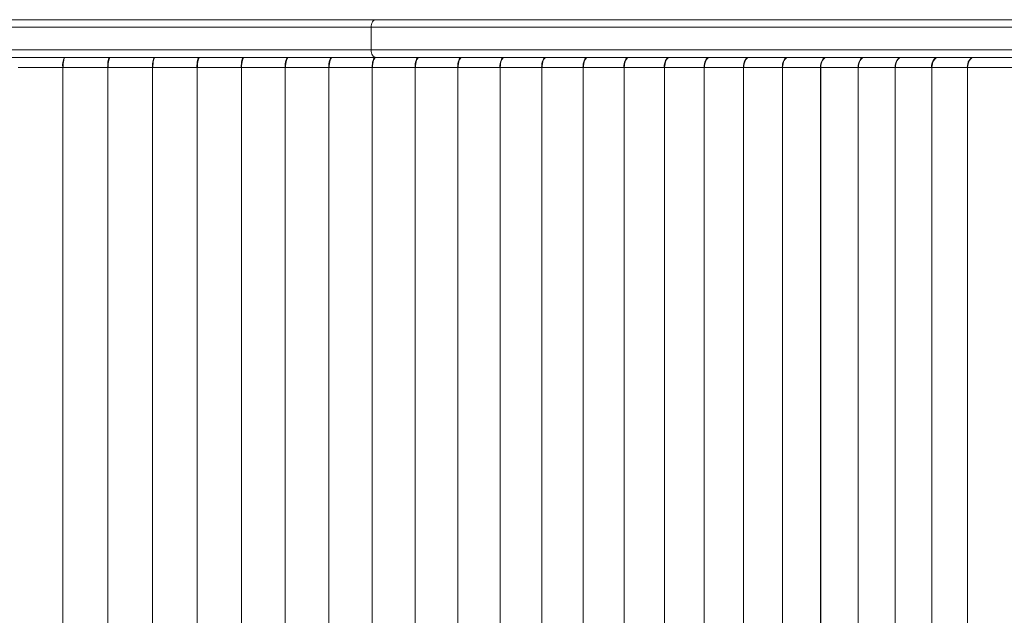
# Model space of a CAD drawing. Header units: inches. Extents: x -93 to 151, y -96 to 115.
# Tile 112 of 126: x 147.422 to 147.812, y 7.772 to 8.008. Entities that reach past the tile are written whole.
import ezdxf

# ---------------------------------------------------------------- set-up
doc = ezdxf.new("R2010")
doc.units = ezdxf.units.IN
doc.header["$MEASUREMENT"] = 0
doc.layers.add('1_projektowane', color=7, linetype='Continuous', lineweight=5)
doc.layers.add('urzadzenie', color=7, linetype='Continuous', lineweight=5)

# ---------------------------------------------------------------- blocks, each defined once
blk = doc.blocks.new('kdfkdfkf')
at = {"layer": 'urzadzenie', "color": 0, "linetype": 'Continuous'}
for p, q in [((147.3518349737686, 8.008299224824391), (147.5629904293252, 8.00829922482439)), ((147.5629904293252, 8.00829922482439), (148.7156487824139, 8.008299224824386)), ((147.5610617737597, 8.00529922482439), (147.3514781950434, 8.005299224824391)), ((147.5610617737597, 8.00529922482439), (147.5610617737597, 7.996299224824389)), ((148.715660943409, 8.005299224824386), (147.5610617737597, 8.00529922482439)), ((147.3514781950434, 7.99629922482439), (147.5610617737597, 7.996299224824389)), ((147.5610617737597, 7.996299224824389), (148.7156974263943, 7.996299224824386)), ((147.5629904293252, 7.99329922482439), (147.3518349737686, 7.993299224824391)), ((147.4392492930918, 7.993298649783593), (147.4215043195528, 7.993298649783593)), ((147.4392492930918, 7.993298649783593), (147.4393632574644, 7.993298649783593)), ((147.4392492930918, 7.993298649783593), (147.4392492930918, 7.993035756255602)), ((147.4393632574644, 7.993212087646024), (147.4393632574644, 7.993298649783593)), ((147.4393632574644, 7.993298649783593), (147.4394745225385, 7.993298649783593)), ((147.4394745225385, 7.993298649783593), (147.4394815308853, 7.993298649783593)), ((147.4394745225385, 7.993291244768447), (147.4394745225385, 7.993298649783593)), ((147.4394815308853, 7.993293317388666), (147.4394815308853, 7.993298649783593)), ((147.4571915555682, 7.993298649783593), (147.4395208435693, 7.993298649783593)), ((147.4571915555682, 7.993298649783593), (147.4573209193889, 7.993298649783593)), ((147.4571915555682, 7.993298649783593), (147.4571915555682, 7.993091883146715)), ((147.4573209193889, 7.993243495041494), (147.4573209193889, 7.993298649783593)), ((147.4573209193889, 7.993298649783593), (147.4574618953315, 7.993298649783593)), ((147.4750489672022, 7.993298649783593), (147.4574618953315, 7.993298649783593)), ((147.4750489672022, 7.993298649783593), (147.4751936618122, 7.993298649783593)), ((147.4750489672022, 7.993298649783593), (147.4750489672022, 7.993131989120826)), ((147.4751936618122, 7.993263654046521), (147.4751936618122, 7.993298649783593)), ((147.4751936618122, 7.993298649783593), (147.4753179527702, 7.993298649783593)), ((147.4928120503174, 7.993298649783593), (147.4753179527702, 7.993298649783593)), ((147.4928120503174, 7.993298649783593), (147.4929719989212, 7.993298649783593)), ((147.4928120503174, 7.993298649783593), (147.4928120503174, 7.993161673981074)), ((147.4929719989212, 7.993276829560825), (147.4929719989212, 7.993298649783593)), ((147.4929719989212, 7.993298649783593), (147.4930795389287, 7.993298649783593)), ((147.5104713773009, 7.993298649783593), (147.4930795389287, 7.993298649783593)), ((147.5104713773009, 7.993298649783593), (147.5106464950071, 7.993298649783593)), ((147.5104713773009, 7.993298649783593), (147.5104713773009, 7.993184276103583)), ((147.5106464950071, 7.993285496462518), (147.5106464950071, 7.993298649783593)), ((147.5106464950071, 7.993298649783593), (147.5107372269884, 7.993298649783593)), ((147.5280175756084, 7.993298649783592), (147.5107372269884, 7.993298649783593)), ((147.5280175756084, 7.993298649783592), (147.5282077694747, 7.993298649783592)), ((147.5280175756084, 7.993298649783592), (147.5280175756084, 7.993201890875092)), ((147.5282077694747, 7.993291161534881), (147.5282077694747, 7.993298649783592)), ((147.5282077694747, 7.993298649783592), (147.5282816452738, 7.993298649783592)), ((147.5454413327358, 7.993298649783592), (147.5282816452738, 7.993298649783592)), ((147.5454413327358, 7.993298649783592), (147.5456465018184, 7.993298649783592)), ((147.5454413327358, 7.993298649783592), (147.5454413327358, 7.993215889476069)), ((147.5456465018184, 7.993294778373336), (147.5456465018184, 7.993298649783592)), ((147.5456465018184, 7.993298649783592), (147.5457034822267, 7.993298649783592)), ((147.5627334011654, 7.993298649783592), (147.5457034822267, 7.993298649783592)), ((147.5627334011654, 7.993298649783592), (147.5629534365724, 7.993298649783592)), ((147.5627334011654, 7.993298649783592), (147.5627334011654, 7.993227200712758)), ((147.5629534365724, 7.993296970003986), (147.5629534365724, 7.993298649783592)), ((147.5629534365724, 7.993298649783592), (147.562993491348, 7.993298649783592)), ((148.7185460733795, 7.993299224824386), (147.5629904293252, 7.99329922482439)), ((147.5798846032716, 7.993298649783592), (147.562993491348, 7.993298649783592)), ((147.5798846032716, 7.993298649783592), (147.580119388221, 7.993298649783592)), ((147.5798846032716, 7.993298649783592), (147.5798846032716, 7.993236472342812)), ((147.580119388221, 7.993298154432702), (147.580119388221, 7.993298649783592)), ((147.580119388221, 7.993298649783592), (147.5801424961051, 7.993298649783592)), ((147.5968858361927, 7.993298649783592), (147.5801424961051, 7.993298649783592)), ((147.5968858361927, 7.993298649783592), (147.5971352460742, 7.993298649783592)), ((147.5968858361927, 7.993298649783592), (147.5968858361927, 7.993244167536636)), ((147.5971352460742, 7.993298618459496), (147.5971352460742, 7.993298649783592)), ((147.5971352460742, 7.993298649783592), (147.5971413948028, 7.993298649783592)), ((147.6137280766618, 7.993298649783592), (147.5971413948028, 7.993298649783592)), ((147.6137280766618, 7.993298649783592), (147.6139811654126, 7.993298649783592)), ((147.6137280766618, 7.993298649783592), (147.6137280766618, 7.993250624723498)), ((147.6304023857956, 7.993298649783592), (147.6139811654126, 7.993298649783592)), ((147.6304023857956, 7.993298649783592), (147.6306528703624, 7.993298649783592)), ((147.6304023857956, 7.993298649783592), (147.6304023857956, 7.993256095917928)), ((147.6468999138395, 7.993298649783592), (147.6306528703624, 7.993298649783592)), ((147.6468999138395, 7.993298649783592), (147.6471476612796, 7.993298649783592)), ((147.6468999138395, 7.993298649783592), (147.6468999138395, 7.993260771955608)), ((147.6632119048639, 7.993298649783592), (147.6471476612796, 7.993298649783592)), ((147.6632119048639, 7.993298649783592), (147.6634567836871, 7.993298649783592)), ((147.6632119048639, 7.993298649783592), (147.6632119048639, 7.99326479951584)), ((147.6793297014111, 7.993298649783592), (147.6634567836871, 7.993298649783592)), ((147.6793297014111, 7.993298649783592), (147.6795715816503, 7.993298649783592)), ((147.6793297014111, 7.993298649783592), (147.6793297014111, 7.993268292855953)), ((147.6952447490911, 7.993298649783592), (147.6795715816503, 7.993298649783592)), ((147.6952447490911, 7.993298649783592), (147.6954835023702, 7.993298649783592)), ((147.6952447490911, 7.993298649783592), (147.6952447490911, 7.993271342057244)), ((147.7109486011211, 7.993298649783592), (147.6954835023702, 7.993298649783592)), ((147.7109486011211, 7.993298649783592), (147.7111841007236, 7.993298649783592)), ((147.7109486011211, 7.993298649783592), (147.7109486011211, 7.993274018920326)), ((147.7264329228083, 7.993298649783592), (147.7111841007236, 7.993298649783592)), ((147.7264329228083, 7.993298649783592), (147.7266650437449, 7.993298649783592)), ((147.7264329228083, 7.993298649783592), (147.7264329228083, 7.993276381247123)), ((147.7416894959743, 7.993298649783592), (147.7266650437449, 7.993298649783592)), ((147.7416894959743, 7.993298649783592), (147.7419181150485, 7.993298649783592)), ((147.7416894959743, 7.993298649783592), (147.7416894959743, 7.993278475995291)), ((147.7567102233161, 7.993298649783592), (147.7419181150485, 7.993298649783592)), ((147.7567102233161, 7.993298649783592), (147.7569352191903, 7.993298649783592)), ((147.7567102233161, 7.993298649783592), (147.7567102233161, 7.993280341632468)), ((147.7714871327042, 7.993298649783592), (147.7569352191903, 7.993298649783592)), ((147.7714871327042, 7.993298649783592), (147.7717083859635, 7.993298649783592)), ((147.7714871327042, 7.993298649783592), (147.7714871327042, 7.993282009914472)), ((147.7860123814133, 7.993298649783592), (147.7717083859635, 7.993298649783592)), ((147.7860123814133, 7.993298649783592), (147.7862297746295, 7.993298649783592)), ((147.7860123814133, 7.993298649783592), (147.7860123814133, 7.993283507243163)), ((147.8002782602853, 7.993298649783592), (147.7862297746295, 7.993298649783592)), ((147.8002782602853, 7.993298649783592), (147.8004480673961, 7.993298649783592)), ((147.8002782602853, 7.993298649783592), (147.8002782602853, 7.993285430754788)), ((147.4385783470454, 7.989298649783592), (147.4208333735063, 7.989298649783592)), ((147.4385783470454, 7.98921922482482), (147.4385783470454, 7.989298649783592)), ((147.4385783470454, 7.989298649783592), (147.4387592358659, 7.989298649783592)), ((147.4386678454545, 7.98921922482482), (147.4385783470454, 7.98921922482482)), ((147.4386678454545, 7.98921922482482), (147.4386678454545, 7.554378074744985)), ((147.4386678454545, 7.98921922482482), (147.4386701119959, 7.98921922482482)), ((147.4386701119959, 7.98921922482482), (147.4386701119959, 7.554378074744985)), ((147.4387592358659, 7.98921922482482), (147.4386701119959, 7.98921922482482)), ((147.4564299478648, 7.989298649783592), (147.4387592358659, 7.989298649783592)), ((147.4387592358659, 7.989298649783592), (147.4387592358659, 7.98921922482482)), ((147.4564299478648, 7.989219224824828), (147.4564299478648, 7.989298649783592)), ((147.4564299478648, 7.989298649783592), (147.4566100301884, 7.989298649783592)), ((147.4565190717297, 7.989219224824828), (147.4564299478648, 7.989219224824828)), ((147.4565190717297, 7.554378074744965), (147.4565190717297, 7.989219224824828)), ((147.4565190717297, 7.989219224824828), (147.4565213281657, 7.989219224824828)), ((147.4566100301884, 7.989219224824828), (147.4565213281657, 7.989219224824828)), ((147.4565213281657, 7.554378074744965), (147.4565213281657, 7.989219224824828)), ((147.474197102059, 7.989298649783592), (147.4566100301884, 7.989298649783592)), ((147.4566100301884, 7.989298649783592), (147.4566100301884, 7.989219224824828)), ((147.474197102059, 7.98921922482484), (147.474197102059, 7.989298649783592)), ((147.474197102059, 7.989298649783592), (147.4743762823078, 7.989298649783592)), ((147.4742858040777, 7.98921922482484), (147.474197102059, 7.98921922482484)), ((147.4742858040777, 7.554378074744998), (147.4742858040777, 7.98921922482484)), ((147.4742858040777, 7.98921922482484), (147.4742880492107, 7.98921922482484)), ((147.4743762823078, 7.98921922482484), (147.4742880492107, 7.98921922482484)), ((147.4742880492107, 7.554378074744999), (147.4742880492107, 7.98921922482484)), ((147.491870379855, 7.989298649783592), (147.4743762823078, 7.989298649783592)), ((147.4743762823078, 7.989298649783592), (147.4743762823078, 7.98921922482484)), ((147.491870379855, 7.989219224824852), (147.491870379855, 7.989298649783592)), ((147.491870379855, 7.989298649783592), (147.4920485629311, 7.989298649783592)), ((147.4919586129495, 7.989219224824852), (147.491870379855, 7.989219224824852)), ((147.4919586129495, 7.55437807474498), (147.4919586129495, 7.989219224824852)), ((147.4919586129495, 7.989219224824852), (147.4919608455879, 7.989219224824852)), ((147.4920485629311, 7.989219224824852), (147.4919608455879, 7.989219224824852)), ((147.4919608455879, 7.55437807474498), (147.4919608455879, 7.989219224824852)), ((147.5094404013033, 7.989298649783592), (147.4920485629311, 7.989298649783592)), ((147.4920485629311, 7.989298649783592), (147.4920485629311, 7.989219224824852)), ((147.5094404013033, 7.989219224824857), (147.5094404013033, 7.989298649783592)), ((147.5094404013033, 7.989298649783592), (147.5096174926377, 7.989298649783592)), ((147.5095281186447, 7.989219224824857), (147.5094404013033, 7.989219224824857)), ((147.5095281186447, 7.554378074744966), (147.5095281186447, 7.989219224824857)), ((147.5095281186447, 7.989219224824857), (147.5095303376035, 7.989219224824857)), ((147.5096174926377, 7.989219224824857), (147.5095303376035, 7.989219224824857)), ((147.5095303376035, 7.554378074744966), (147.5095303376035, 7.989219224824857)), ((147.5268978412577, 7.989298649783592), (147.5096174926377, 7.989298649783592)), ((147.5096174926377, 7.989298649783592), (147.5096174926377, 7.989219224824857)), ((147.5268978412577, 7.989219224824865), (147.5268978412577, 7.989298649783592)), ((147.5268978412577, 7.989298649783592), (147.52707374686, 7.989298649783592)), ((147.5269849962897, 7.989219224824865), (147.5268978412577, 7.989219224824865)), ((147.5269849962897, 7.989219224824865), (147.5269849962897, 7.554378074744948)), ((147.5269849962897, 7.989219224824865), (147.5269872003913, 7.989219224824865)), ((147.5269872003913, 7.989219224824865), (147.5269872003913, 7.554378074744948)), ((147.52707374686, 7.989219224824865), (147.5269872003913, 7.989219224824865)), ((147.544233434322, 7.989298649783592), (147.52707374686, 7.989298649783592)), ((147.52707374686, 7.989298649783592), (147.52707374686, 7.989219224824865)), ((147.544233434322, 7.989219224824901), (147.544233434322, 7.989298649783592)), ((147.544233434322, 7.989298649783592), (147.5444080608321, 7.989298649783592)), ((147.5443199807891, 7.989219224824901), (147.544233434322, 7.989219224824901)), ((147.5443199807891, 7.554378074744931), (147.5443199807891, 7.989219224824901)), ((147.5443199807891, 7.989219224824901), (147.5443221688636, 7.989219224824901)), ((147.5444080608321, 7.989219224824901), (147.5443221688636, 7.989219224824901)), ((147.5443221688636, 7.554378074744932), (147.5443221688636, 7.989219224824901)), ((147.5614379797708, 7.989298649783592), (147.5444080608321, 7.989298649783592)), ((147.5444080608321, 7.989298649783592), (147.5444080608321, 7.989219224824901)), ((147.5614379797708, 7.989219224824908), (147.5614379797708, 7.989298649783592)), ((147.5614379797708, 7.989298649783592), (147.561611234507, 7.989298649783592)), ((147.5615238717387, 7.989219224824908), (147.5614379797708, 7.989219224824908)), ((147.5615238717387, 7.554378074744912), (147.5615238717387, 7.989219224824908)), ((147.5615238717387, 7.989219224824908), (147.5615260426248, 7.989219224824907)), ((147.561611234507, 7.989219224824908), (147.5615260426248, 7.989219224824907)), ((147.5615260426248, 7.554378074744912), (147.5615260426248, 7.989219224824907)), ((147.5785023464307, 7.989298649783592), (147.561611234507, 7.989298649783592)), ((147.561611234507, 7.989298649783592), (147.561611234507, 7.989219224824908)), ((147.5785023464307, 7.989219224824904), (147.5785023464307, 7.989298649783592)), ((147.5785023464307, 7.989298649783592), (147.5786741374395, 7.989298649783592)), ((147.5785875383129, 7.989219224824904), (147.5785023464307, 7.989219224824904)), ((147.5785875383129, 7.554378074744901), (147.5785875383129, 7.989219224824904)), ((147.5785875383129, 7.989219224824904), (147.5785896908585, 7.989219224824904)), ((147.5786741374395, 7.989219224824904), (147.5785896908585, 7.989219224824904)), ((147.5785896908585, 7.554378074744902), (147.5785896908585, 7.989219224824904)), ((147.595417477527, 7.989298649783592), (147.5786741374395, 7.989298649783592)), ((147.5786741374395, 7.989298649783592), (147.5786741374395, 7.989219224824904)), ((147.595417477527, 7.989219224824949), (147.595417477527, 7.989298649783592)), ((147.595417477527, 7.989298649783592), (147.595587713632, 7.989298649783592)), ((147.5955019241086, 7.989219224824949), (147.595417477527, 7.989219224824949)), ((147.5955019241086, 7.55437807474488), (147.5955019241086, 7.989219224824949)), ((147.5955019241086, 7.989219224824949), (147.5955040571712, 7.989219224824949)), ((147.595587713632, 7.989219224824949), (147.5955040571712, 7.989219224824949)), ((147.5955040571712, 7.55437807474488), (147.5955040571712, 7.989219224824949)), ((147.6121743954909, 7.989298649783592), (147.595587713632, 7.989298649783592)), ((147.595587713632, 7.989298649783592), (147.595587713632, 7.989219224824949)), ((147.6121743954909, 7.989219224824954), (147.6121743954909, 7.989298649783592)), ((147.6121743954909, 7.989298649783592), (147.6123429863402, 7.989298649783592)), ((147.6122580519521, 7.989219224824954), (147.6121743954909, 7.989219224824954)), ((147.6122580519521, 7.989219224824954), (147.6122580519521, 7.554378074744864)), ((147.6122580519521, 7.989219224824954), (147.6122601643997, 7.989219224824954)), ((147.6122601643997, 7.989219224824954), (147.6122601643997, 7.554378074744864)), ((147.6123429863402, 7.989219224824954), (147.6122601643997, 7.989219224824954)), ((147.6287642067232, 7.989298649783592), (147.6123429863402, 7.989298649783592)), ((147.6123429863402, 7.989298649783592), (147.6123429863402, 7.989219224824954)), ((147.6287642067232, 7.989219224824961), (147.6287642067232, 7.989298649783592)), ((147.6287642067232, 7.989298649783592), (147.6289310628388, 7.989298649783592)), ((147.6288470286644, 7.989219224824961), (147.6287642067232, 7.989219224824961)), ((147.6288470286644, 7.554378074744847), (147.6288470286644, 7.989219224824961)), ((147.6288470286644, 7.989219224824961), (147.6288491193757, 7.989219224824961)), ((147.6289310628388, 7.989219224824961), (147.6288491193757, 7.989219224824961)), ((147.6288491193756, 7.554378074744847), (147.6288491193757, 7.989219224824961)), ((147.6451781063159, 7.989298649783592), (147.6289310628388, 7.989298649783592)), ((147.6289310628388, 7.989298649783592), (147.6289310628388, 7.989219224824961)), ((147.6451781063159, 7.989219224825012), (147.6451781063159, 7.989298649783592)), ((147.6451781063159, 7.989298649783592), (147.6453431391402, 7.989298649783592)), ((147.6452600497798, 7.989219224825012), (147.6451781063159, 7.989219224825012)), ((147.6452600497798, 7.989219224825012), (147.6452600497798, 7.554378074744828)), ((147.6452600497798, 7.989219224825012), (147.6452621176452, 7.989219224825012)), ((147.6452621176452, 7.989219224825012), (147.6452621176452, 7.554378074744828)), ((147.6453431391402, 7.989219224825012), (147.6452621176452, 7.989219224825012)), ((147.6614073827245, 7.989298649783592), (147.6453431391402, 7.989298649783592)), ((147.6453431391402, 7.989298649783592), (147.6453431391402, 7.989219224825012)), ((147.6614073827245, 7.989219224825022), (147.6614073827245, 7.989298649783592)), ((147.6614073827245, 7.989298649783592), (147.6615705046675, 7.989298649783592)), ((147.6614884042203, 7.989219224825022), (147.6614073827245, 7.989219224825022)), ((147.6614884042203, 7.989219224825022), (147.6614884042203, 7.554378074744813)), ((147.6614884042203, 7.989219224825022), (147.6614904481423, 7.989219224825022)), ((147.6614904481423, 7.989219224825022), (147.6614904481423, 7.554378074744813)), ((147.6615705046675, 7.989219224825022), (147.6614904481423, 7.989219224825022)), ((147.6774434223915, 7.989298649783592), (147.6615705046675, 7.989298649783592)), ((147.6615705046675, 7.989298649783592), (147.6615705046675, 7.989219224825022)), ((147.6774434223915, 7.989219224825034), (147.6774434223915, 7.989298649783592)), ((147.6774434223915, 7.989298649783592), (147.6776045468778, 7.989298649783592)), ((147.6775234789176, 7.989219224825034), (147.6774434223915, 7.989219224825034)), ((147.6775234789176, 7.554378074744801), (147.6775234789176, 7.989219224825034)), ((147.6775234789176, 7.989219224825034), (147.6775254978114, 7.989219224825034)), ((147.6776045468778, 7.989219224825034), (147.6775254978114, 7.989219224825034)), ((147.6775254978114, 7.554378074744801), (147.6775254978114, 7.989219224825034)), ((147.6932777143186, 7.989298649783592), (147.6776045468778, 7.989298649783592)), ((147.6776045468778, 7.989298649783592), (147.6776045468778, 7.989219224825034)), ((147.6932777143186, 7.989219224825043), (147.6932777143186, 7.989298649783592)), ((147.6932777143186, 7.989298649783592), (147.6934367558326, 7.989298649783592)), ((147.6933567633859, 7.989219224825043), (147.6932777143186, 7.989219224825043)), ((147.6933567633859, 7.989219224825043), (147.6933567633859, 7.554378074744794)), ((147.6933567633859, 7.989219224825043), (147.69335875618, 7.989219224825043)), ((147.69335875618, 7.989219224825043), (147.69335875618, 7.554378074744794)), ((147.6934367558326, 7.989219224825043), (147.69335875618, 7.989219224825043)), ((147.7089018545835, 7.989298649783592), (147.6934367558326, 7.989298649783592)), ((147.6934367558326, 7.989298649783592), (147.6934367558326, 7.989219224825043)), ((147.7089018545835, 7.989219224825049), (147.7089018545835, 7.989298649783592)), ((147.7089018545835, 7.989298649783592), (147.7090587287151, 7.989298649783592)), ((147.7089798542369, 7.989219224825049), (147.7089018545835, 7.989219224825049)), ((147.7089798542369, 7.554378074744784), (147.7089798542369, 7.989219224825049)), ((147.7089798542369, 7.989219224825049), (147.7089818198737, 7.989219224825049)), ((147.7090587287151, 7.989219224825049), (147.7089818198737, 7.989219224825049)), ((147.7089818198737, 7.554378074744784), (147.7089818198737, 7.989219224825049)), ((147.7243075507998, 7.989298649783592), (147.7090587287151, 7.989298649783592)), ((147.7090587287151, 7.989298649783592), (147.7090587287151, 7.989219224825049)), ((147.7243075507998, 7.989219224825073), (147.7243075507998, 7.989298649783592)), ((147.7243075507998, 7.989298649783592), (147.7244621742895, 7.989298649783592)), ((147.7243844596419, 7.989219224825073), (147.7243075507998, 7.989219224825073)), ((147.7243844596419, 7.554378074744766), (147.7243844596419, 7.989219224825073)), ((147.7243844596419, 7.989219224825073), (147.7243863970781, 7.989219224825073)), ((147.7244621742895, 7.989219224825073), (147.7243863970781, 7.989219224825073)), ((147.7243863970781, 7.554378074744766), (147.7243863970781, 7.989219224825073)), ((147.7394866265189, 7.989298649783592), (147.7244621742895, 7.989298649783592)), ((147.7244621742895, 7.989298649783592), (147.7244621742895, 7.989219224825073)), ((147.7394866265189, 7.989219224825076), (147.7394866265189, 7.989298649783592)), ((147.7394866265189, 7.989298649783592), (147.7396389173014, 7.989298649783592)), ((147.7395624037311, 7.989219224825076), (147.7394866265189, 7.989219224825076)), ((147.7395624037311, 7.989219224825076), (147.7395624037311, 7.554378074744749)), ((147.7395624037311, 7.989219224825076), (147.7395643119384, 7.989219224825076)), ((147.7395643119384, 7.989219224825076), (147.7395643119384, 7.554378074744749)), ((147.7396389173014, 7.989219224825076), (147.7395643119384, 7.989219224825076)), ((147.754431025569, 7.989298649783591), (147.7396389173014, 7.989298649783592)), ((147.7396389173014, 7.989298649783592), (147.7396389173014, 7.989219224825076)), ((147.754431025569, 7.989219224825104), (147.754431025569, 7.989298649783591)), ((147.754431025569, 7.989298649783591), (147.7545809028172, 7.989298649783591)), ((147.7545056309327, 7.989219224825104), (147.754431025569, 7.989219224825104)), ((147.7545056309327, 7.554378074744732), (147.7545056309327, 7.989219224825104)), ((147.7545056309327, 7.989219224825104), (147.7545075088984, 7.989219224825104)), ((147.7545809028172, 7.989219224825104), (147.7545075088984, 7.989219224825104)), ((147.7545075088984, 7.554378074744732), (147.7545075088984, 7.989219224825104)), ((147.7691328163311, 7.989298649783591), (147.7545809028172, 7.989298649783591)), ((147.7545809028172, 7.989298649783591), (147.7545809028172, 7.989219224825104)), ((147.7691328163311, 7.989219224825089), (147.7691328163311, 7.989298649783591)), ((147.7691328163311, 7.989298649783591), (147.7692802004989, 7.989298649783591)), ((147.7692062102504, 7.989219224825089), (147.7691328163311, 7.989219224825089)), ((147.7692062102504, 7.554378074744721), (147.7692062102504, 7.989219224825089)), ((147.7692062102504, 7.989219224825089), (147.7692080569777, 7.989219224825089)), ((147.7692802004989, 7.989219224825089), (147.7692080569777, 7.989219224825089)), ((147.7692080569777, 7.554378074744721), (147.7692080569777, 7.989219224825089)), ((147.7835841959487, 7.989298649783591), (147.7692802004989, 7.989298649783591)), ((147.7692802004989, 7.989298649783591), (147.7692802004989, 7.989219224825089)), ((147.7835841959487, 7.989219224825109), (147.7835841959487, 7.989298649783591)), ((147.7835841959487, 7.989298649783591), (147.7837290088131, 7.989298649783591)), ((147.7836563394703, 7.989219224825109), (147.7835841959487, 7.989219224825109)), ((147.7836563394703, 7.554378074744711), (147.7836563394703, 7.989219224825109)), ((147.7836563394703, 7.989219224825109), (147.7836581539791, 7.989219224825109)), ((147.7837290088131, 7.989219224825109), (147.7836581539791, 7.989219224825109)), ((147.7836581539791, 7.554378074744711), (147.7836581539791, 7.989219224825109)), ((147.7977774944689, 7.989298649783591), (147.7837290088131, 7.989298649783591)), ((147.7837290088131, 7.989298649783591), (147.7837290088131, 7.989219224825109)), ((147.7977774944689, 7.98921922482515), (147.7977774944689, 7.989298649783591)), ((147.7977774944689, 7.989298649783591), (147.7979196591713, 7.989298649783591)), ((147.7978483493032, 7.98921922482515), (147.7977774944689, 7.98921922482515)), ((147.7978483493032, 7.554378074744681), (147.7978483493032, 7.98921922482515)), ((147.7978483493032, 7.98921922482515), (147.7978501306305, 7.98921922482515)), ((147.7979196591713, 7.98921922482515), (147.7978501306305, 7.98921922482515)), ((147.7978501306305, 7.554378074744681), (147.7978501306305, 7.98921922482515)), ((147.7979196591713, 7.989299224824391), (147.7979196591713, 7.98921922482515)), ((148.748235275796, 7.989299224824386), (147.7979196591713, 7.989299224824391))]:
    blk.add_line(p, q, dxfattribs=at)
at = {"layer": 'urzadzenie', "color": 0, "linetype": 'Continuous', "flags": 128}
for points in [[(147.5629904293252, 8.00829922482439), (147.5626141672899, 8.008241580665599), (147.5622523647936, 8.008070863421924), (147.5619189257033, 8.007793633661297), (147.5616266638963, 8.00742054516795), (147.5613868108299, 8.006965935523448), (147.561208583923, 8.006447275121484), (147.5610988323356, 8.005884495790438), (147.5610617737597, 8.00529922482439)], [(147.5629904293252, 7.99329922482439), (147.5626141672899, 7.99335686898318), (147.5622523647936, 7.993527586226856), (147.5619189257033, 7.993804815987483), (147.5616266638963, 7.99417790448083), (147.5613868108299, 7.994632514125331), (147.561208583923, 7.995151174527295), (147.5610988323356, 7.995713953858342), (147.5610617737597, 7.996299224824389)], [(147.4387592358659, 7.989298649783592), (147.4387738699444, 7.990079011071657), (147.4388172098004, 7.990829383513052), (147.4388875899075, 7.991520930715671), (147.4389823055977, 7.992127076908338), (147.4390977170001, 7.992624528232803), (147.4392293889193, 7.992994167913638), (147.4393722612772, 7.993221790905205), (147.4395208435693, 7.993298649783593)], [(147.4571915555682, 7.993298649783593), (147.4570429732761, 7.993221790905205), (147.4569001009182, 7.992994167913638), (147.456768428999, 7.992624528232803), (147.4566530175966, 7.992127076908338), (147.4565583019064, 7.991520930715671), (147.4564879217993, 7.990829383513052), (147.4564445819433, 7.990079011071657), (147.4564299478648, 7.989298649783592)], [(147.4566100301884, 7.989298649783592), (147.4566263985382, 7.990079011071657), (147.4566748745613, 7.990829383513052), (147.4567535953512, 7.991520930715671), (147.4568595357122, 7.992127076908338), (147.4569886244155, 7.992624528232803), (147.4571359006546, 7.992994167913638), (147.4572957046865, 7.993221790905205), (147.4574618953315, 7.993298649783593)], [(147.4750489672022, 7.993298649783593), (147.4748827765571, 7.993221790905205), (147.4747229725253, 7.992994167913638), (147.4745756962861, 7.992624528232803), (147.4744466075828, 7.992127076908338), (147.4743406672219, 7.991520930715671), (147.474261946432, 7.990829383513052), (147.4742134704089, 7.990079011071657), (147.474197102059, 7.989298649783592)], [(147.4743762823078, 7.989298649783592), (147.4743943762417, 7.990079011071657), (147.4744479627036, 7.990829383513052), (147.4745349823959, 7.991520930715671), (147.4746520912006, 7.992127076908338), (147.474794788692, 7.992624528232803), (147.4749575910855, 7.992994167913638), (147.4751342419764, 7.993221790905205), (147.4753179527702, 7.993298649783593)], [(147.4928120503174, 7.993298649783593), (147.4926283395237, 7.993221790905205), (147.4924516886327, 7.992994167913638), (147.4922888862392, 7.992624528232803), (147.4921461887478, 7.992127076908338), (147.4920290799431, 7.991520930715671), (147.4919420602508, 7.990829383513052), (147.4918884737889, 7.990079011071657), (147.491870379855, 7.989298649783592)], [(147.4920485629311, 7.989298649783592), (147.4920683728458, 7.990079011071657), (147.492127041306, 7.990829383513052), (147.4922223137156, 7.991520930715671), (147.4923505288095, 7.992127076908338), (147.4925067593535, 7.992624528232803), (147.4926850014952, 7.992994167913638), (147.4928784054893, 7.993221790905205), (147.4930795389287, 7.993298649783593)], [(147.5104713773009, 7.993298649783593), (147.5102702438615, 7.993221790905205), (147.5100768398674, 7.992994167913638), (147.5098985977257, 7.992624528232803), (147.5097423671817, 7.992127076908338), (147.5096141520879, 7.991520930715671), (147.5095188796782, 7.990829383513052), (147.509460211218, 7.990079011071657), (147.5094404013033, 7.989298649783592)], [(147.5096174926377, 7.989298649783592), (147.5096390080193, 7.990079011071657), (147.5097027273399, 7.990829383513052), (147.5098062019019, 7.991520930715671), (147.5099454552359, 7.992127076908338), (147.5101151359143, 7.992624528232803), (147.5103087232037, 7.992994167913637), (147.5105187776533, 7.993221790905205), (147.5107372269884, 7.993298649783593)], [(147.5280175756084, 7.993298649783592), (147.5277991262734, 7.993221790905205), (147.5275890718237, 7.992994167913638), (147.5273954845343, 7.992624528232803), (147.5272258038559, 7.992127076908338), (147.5270865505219, 7.991520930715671), (147.5269830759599, 7.990829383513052), (147.5269193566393, 7.990079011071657), (147.5268978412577, 7.989298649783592)], [(147.52707374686, 7.989298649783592), (147.5270969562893, 7.990079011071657), (147.5271656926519, 7.990829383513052), (147.527277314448, 7.991520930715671), (147.5274275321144, 7.992127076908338), (147.5276105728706, 7.992624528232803), (147.5278194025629, 7.992994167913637), (147.5280459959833, 7.993221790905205), (147.5282816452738, 7.993298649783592)], [(147.5454413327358, 7.993298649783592), (147.5452056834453, 7.993221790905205), (147.5449790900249, 7.992994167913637), (147.5447702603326, 7.992624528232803), (147.5445872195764, 7.992127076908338), (147.54443700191, 7.991520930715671), (147.5443253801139, 7.990829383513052), (147.5442566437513, 7.990079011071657), (147.544233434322, 7.989298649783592)], [(147.5444080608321, 7.989298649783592), (147.544432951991, 7.990079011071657), (147.5445066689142, 7.990829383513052), (147.544626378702, 7.991520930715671), (147.5447874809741, 7.992127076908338), (147.5449837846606, 7.992624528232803), (147.545207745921, 7.992994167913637), (147.5454507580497, 7.993221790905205), (147.5457034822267, 7.993298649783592)], [(147.5627334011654, 7.993298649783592), (147.5624806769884, 7.993221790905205), (147.5622376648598, 7.992994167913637), (147.5620137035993, 7.992624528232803), (147.5618173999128, 7.992127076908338), (147.5616562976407, 7.991520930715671), (147.561536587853, 7.990829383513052), (147.5614628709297, 7.990079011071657), (147.5614379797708, 7.989298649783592)], [(147.561611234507, 7.989298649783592), (147.5616377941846, 7.990079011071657), (147.5617164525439, 7.990829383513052), (147.5618441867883, 7.991520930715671), (147.5620160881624, 7.992127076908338), (147.5622255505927, 7.992624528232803), (147.5624645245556, 7.992994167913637), (147.5627238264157, 7.993221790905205), (147.562993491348, 7.993298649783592)], [(147.5798846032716, 7.993298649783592), (147.5796149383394, 7.993221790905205), (147.5793556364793, 7.992994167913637), (147.5791166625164, 7.992624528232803), (147.5789072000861, 7.992127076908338), (147.578735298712, 7.991520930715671), (147.5786075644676, 7.990829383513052), (147.5785289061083, 7.990079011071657), (147.5785023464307, 7.989298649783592)], [(147.5786741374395, 7.989298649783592), (147.5787023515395, 7.990079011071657), (147.5787859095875, 7.990829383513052), (147.5789216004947, 7.991520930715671), (147.5791042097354, 7.992127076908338), (147.5793267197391, 7.992624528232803), (147.579580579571, 7.992994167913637), (147.5798560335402, 7.993221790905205), (147.5801424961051, 7.993298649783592)], [(147.5968858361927, 7.993298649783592), (147.5965993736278, 7.993221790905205), (147.5963239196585, 7.992994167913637), (147.5960700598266, 7.992624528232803), (147.595847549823, 7.992127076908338), (147.5956649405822, 7.991520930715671), (147.5955292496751, 7.990829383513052), (147.595445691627, 7.990079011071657), (147.595417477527, 7.989298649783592)], [(147.595587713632, 7.989298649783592), (147.59561756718, 7.990079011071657), (147.595705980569, 7.990829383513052), (147.595849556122, 7.991520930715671), (147.5960427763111, 7.992127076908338), (147.5962782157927, 7.992624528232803), (147.5965468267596, 7.992994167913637), (147.5968382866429, 7.993221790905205), (147.5971413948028, 7.993298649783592)], [(147.6137280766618, 7.993298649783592), (147.6134249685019, 7.993221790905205), (147.6131335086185, 7.992994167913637), (147.6128648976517, 7.992624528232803), (147.6126294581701, 7.992127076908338), (147.612436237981, 7.991520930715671), (147.612292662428, 7.990829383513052), (147.612204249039, 7.990079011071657), (147.6121743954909, 7.989298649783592)], [(147.6123429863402, 7.989298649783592), (147.6123744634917, 7.990079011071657), (147.612467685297, 7.990829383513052), (147.6126190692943, 7.991520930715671), (147.6128227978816, 7.992127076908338), (147.6130710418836, 7.992624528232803), (147.6133542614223, 7.992994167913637), (147.6136615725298, 7.993221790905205), (147.6139811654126, 7.993298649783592)], [(147.6304023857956, 7.993298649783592), (147.6300827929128, 7.993221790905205), (147.6297754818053, 7.992994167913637), (147.6294922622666, 7.992624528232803), (147.6292440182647, 7.992127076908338), (147.6290402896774, 7.991520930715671), (147.62888890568, 7.990829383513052), (147.6287956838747, 7.990079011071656), (147.6287642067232, 7.989298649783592)], [(147.6289310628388, 7.989298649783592), (147.6289641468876, 7.990079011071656), (147.6290621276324, 7.990829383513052), (147.6292212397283, 7.991520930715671), (147.6294353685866, 7.992127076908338), (147.6296962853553, 7.992624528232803), (147.6299939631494, 7.992994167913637), (147.6303169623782, 7.993221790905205), (147.6306528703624, 7.993298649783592)], [(147.6468999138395, 7.993298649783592), (147.6465640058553, 7.993221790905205), (147.6462410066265, 7.992994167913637), (147.6459433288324, 7.992624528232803), (147.6456824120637, 7.992127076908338), (147.6454682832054, 7.99152093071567), (147.6453091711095, 7.990829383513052), (147.6452111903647, 7.990079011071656), (147.6451781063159, 7.989298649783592)], [(147.6453431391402, 7.989298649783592), (147.6453778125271, 7.990079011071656), (147.6454805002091, 7.990829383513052), (147.645647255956, 7.991520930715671), (147.645871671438, 7.992127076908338), (147.6461451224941, 7.992624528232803), (147.6464571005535, 7.992994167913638), (147.6467956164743, 7.993221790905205), (147.6471476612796, 7.993298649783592)], [(147.6632119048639, 7.993298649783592), (147.6628598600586, 7.993221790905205), (147.6625213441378, 7.992994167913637), (147.6622093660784, 7.992624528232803), (147.6619359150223, 7.992127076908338), (147.6617114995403, 7.99152093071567), (147.6615447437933, 7.990829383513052), (147.6614420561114, 7.990079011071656), (147.6614073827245, 7.989298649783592)], [(147.6615705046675, 7.989298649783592), (147.66160674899, 7.990079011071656), (147.6617140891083, 7.990829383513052), (147.661888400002, 7.99152093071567), (147.6621229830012, 7.992127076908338), (147.6624088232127, 7.992624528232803), (147.6627349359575, 7.992994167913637), (147.6630887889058, 7.993221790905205), (147.6634567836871, 7.993298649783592)], [(147.6793297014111, 7.993298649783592), (147.6789617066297, 7.993221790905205), (147.6786078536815, 7.992994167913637), (147.6782817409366, 7.992624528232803), (147.6779959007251, 7.992127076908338), (147.677761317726, 7.99152093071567), (147.6775870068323, 7.990829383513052), (147.6774796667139, 7.990079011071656), (147.6774434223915, 7.989298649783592)], [(147.6776045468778, 7.989298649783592), (147.6776423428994, 7.990079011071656), (147.6777542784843, 7.990829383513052), (147.6779360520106, 7.99152093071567), (147.6781806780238, 7.992127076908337), (147.6784787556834, 7.992624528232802), (147.678818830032, 7.992994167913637), (147.6791878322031, 7.993221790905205), (147.6795715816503, 7.993298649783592)], [(147.6952447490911, 7.993298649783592), (147.6948609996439, 7.993221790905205), (147.6944919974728, 7.992994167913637), (147.6941519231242, 7.992624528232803), (147.6938538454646, 7.992127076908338), (147.6936092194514, 7.99152093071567), (147.6934274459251, 7.990829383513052), (147.6933155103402, 7.990079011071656), (147.6932777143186, 7.989298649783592)], [(147.6934367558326, 7.989298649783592), (147.6934760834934, 7.990079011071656), (147.6935925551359, 7.990829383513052), (147.6937816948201, 7.99152093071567), (147.6940362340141, 7.992127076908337), (147.6943463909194, 7.992624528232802), (147.69470024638, 7.992994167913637), (147.6950842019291, 7.993221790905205), (147.6954835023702, 7.993298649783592)], [(147.7109486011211, 7.993298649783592), (147.71054930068, 7.993221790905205), (147.7101653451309, 7.992994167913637), (147.7098114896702, 7.992624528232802), (147.709501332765, 7.992127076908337), (147.709246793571, 7.99152093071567), (147.7090576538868, 7.990829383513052), (147.7089411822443, 7.990079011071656), (147.7089018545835, 7.989298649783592)], [(147.7090587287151, 7.989298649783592), (147.7090995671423, 7.990079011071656), (147.709220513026, 7.990829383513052), (147.7094169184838, 7.99152093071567), (147.7096812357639, 7.992127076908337), (147.7100033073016, 7.992624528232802), (147.7103707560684, 7.992994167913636), (147.7107694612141, 7.993221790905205), (147.7111841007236, 7.993298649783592)], [(147.7264329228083, 7.993298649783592), (147.7260182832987, 7.993221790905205), (147.725619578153, 7.992994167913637), (147.7252521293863, 7.992624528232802), (147.7249300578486, 7.992127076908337), (147.7246657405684, 7.99152093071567), (147.7244693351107, 7.990829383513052), (147.724348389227, 7.990079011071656), (147.7243075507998, 7.989298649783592)], [(147.7244621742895, 7.989298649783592), (147.7245045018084, 7.990079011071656), (147.7246298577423, 7.990829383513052), (147.7248334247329, 7.991520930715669), (147.7251073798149, 7.992127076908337), (147.7254411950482, 7.992624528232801), (147.7258220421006, 7.992994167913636), (147.7262352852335, 7.993221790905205), (147.7266650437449, 7.993298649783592)], [(147.7416894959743, 7.993298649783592), (147.7412597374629, 7.993221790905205), (147.74084649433, 7.992994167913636), (147.7404656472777, 7.992624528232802), (147.7401318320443, 7.992127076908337), (147.7398578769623, 7.99152093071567), (147.7396543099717, 7.990829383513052), (147.7395289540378, 7.990079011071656), (147.7394866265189, 7.989298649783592)], [(147.7396389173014, 7.989298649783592), (147.739682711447, 7.990079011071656), (147.7398124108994, 7.990829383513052), (147.7400230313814, 7.99152093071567), (147.7403064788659, 7.992127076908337), (147.740651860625, 7.992624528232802), (147.7410459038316, 7.992994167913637), (147.7414734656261, 7.993221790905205), (147.7419181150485, 7.993298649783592)], [(147.7567102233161, 7.993298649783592), (147.7562655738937, 7.993221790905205), (147.7558380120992, 7.992994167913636), (147.7554439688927, 7.992624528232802), (147.7550985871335, 7.992127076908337), (147.754815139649, 7.991520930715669), (147.754604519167, 7.990829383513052), (147.7544748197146, 7.990079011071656), (147.754431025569, 7.989298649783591)], [(147.7545809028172, 7.989298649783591), (147.7546261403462, 7.990079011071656), (147.7547601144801, 7.990829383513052), (147.7549776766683, 7.99152093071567), (147.7552704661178, 7.992127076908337), (147.7556272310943, 7.992624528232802), (147.7560342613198, 7.992994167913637), (147.7564759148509, 7.993221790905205), (147.7569352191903, 7.993298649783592)], [(147.7714871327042, 7.993298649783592), (147.7710278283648, 7.993221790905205), (147.7705861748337, 7.992994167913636), (147.7701791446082, 7.992624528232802), (147.7698223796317, 7.992127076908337), (147.7695295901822, 7.991520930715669), (147.769312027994, 7.990829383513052), (147.7691780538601, 7.990079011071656), (147.7691328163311, 7.989298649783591)], [(147.7692802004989, 7.989298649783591), (147.7693268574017, 7.990079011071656), (147.7694650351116, 7.990829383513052), (147.7696894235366, 7.991520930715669), (147.7699913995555, 7.992127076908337), (147.7703593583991, 7.992624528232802), (147.7707791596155, 7.992994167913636), (147.7712346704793, 7.993221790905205), (147.7717083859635, 7.993298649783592)], [(147.7860123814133, 7.993298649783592), (147.7855386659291, 7.993221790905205), (147.7850831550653, 7.992994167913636), (147.7846633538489, 7.992624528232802), (147.7842953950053, 7.992127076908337), (147.7839934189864, 7.991520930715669), (147.7837690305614, 7.990829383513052), (147.7836308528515, 7.990079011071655), (147.7835841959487, 7.989298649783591)], [(147.7837290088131, 7.989298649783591), (147.7837770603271, 7.990079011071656), (147.7839193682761, 7.990829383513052), (147.7841504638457, 7.991520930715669), (147.7844614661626, 7.992127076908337), (147.7848404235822, 7.992624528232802), (147.7852727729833, 7.992994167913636), (147.7857418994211, 7.993221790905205), (147.7862297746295, 7.993298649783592)], [(147.8002782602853, 7.993298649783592), (147.7997903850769, 7.993221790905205), (147.7993212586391, 7.992994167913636), (147.798888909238, 7.992624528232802), (147.7985099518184, 7.992127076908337), (147.7981989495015, 7.991520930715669), (147.7979678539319, 7.990829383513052), (147.7978255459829, 7.990079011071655), (147.7977774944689, 7.989298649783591)], [(147.7979196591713, 7.989299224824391), (147.7979690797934, 7.990079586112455), (147.7981154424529, 7.990829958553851), (147.7983531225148, 7.991521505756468), (147.7986729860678, 7.992127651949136), (147.7990627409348, 7.992625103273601), (147.7995074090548, 7.992994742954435), (147.7999899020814, 7.993222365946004), (147.8004916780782, 7.993299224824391)]]:
    blk.add_lwpolyline(points, dxfattribs=at)
at = {"layer": 'urzadzenie', "color": 0, "linetype": 'Continuous'}
blk.add_arc((147.4450432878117, 7.990270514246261), 0.006537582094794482, 152.4069256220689, 188.549168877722, dxfattribs=at)

msp = doc.modelspace()

# ---------------------------------------------------------------- block references
at = {"layer": '1_projektowane'}
msp.add_blockref('kdfkdfkf', (0, 0), dxfattribs=at)

doc.saveas('drawing.dxf')
